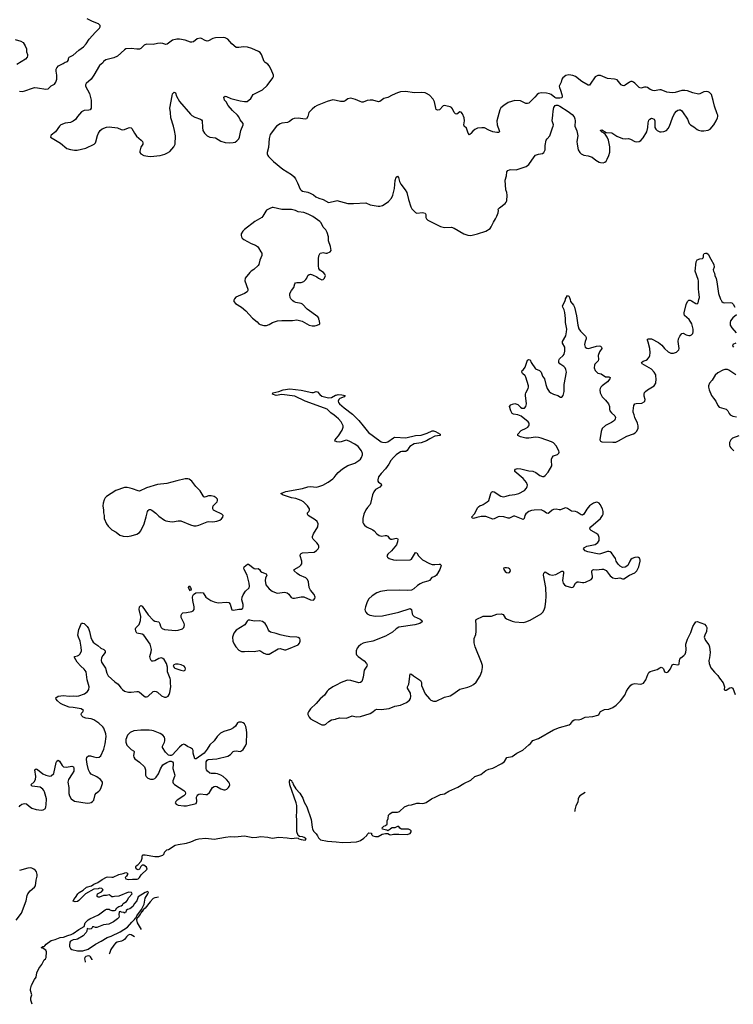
# Model space of a CAD drawing. Header units: inches. Extents: x 1835039 to 2027607, y 642849 to 774141.
# Tile 65 of 113: x 1955413 to 1965755, y 679792 to 694054. Entities that reach past the tile are written whole.
import ezdxf

# ---------------------------------------------------------------- set-up
doc = ezdxf.new("R2010")
doc.units = ezdxf.units.IN
doc.header["$MEASUREMENT"] = 0
for name, color, linetype in [('B9657', 7, 'Continuous'), ('B9658', 7, 'Continuous'), ('B9659', 7, 'Continuous'), ('B9668', 7, 'Continuous'), ('B9669', 7, 'Continuous')]:
    doc.layers.add(name, color=color, linetype=linetype)

msp = doc.modelspace()

# ---------------------------------------------------------------- linework, layer by layer
at = {"layer": 'B9657', "color": 6, "elevation": 200}
msp.add_lwpolyline([(1955593, 679792), (1955575, 679850), (1955576, 679884), (1955588, 679930), (1955569, 679990), (1955569, 680000)], dxfattribs=at)
at = {"layer": 'B9658', "color": 6}
for points, elevation in [([(1958521, 690000), (1958517, 689990), (1958519, 689970), (1958543, 689943), (1958630, 689890), (1958690, 689838), (1958788, 689730), (1958857, 689677), (1958879, 689650), (1958899, 689639), (1958950, 689624), (1958990, 689626), (1959030, 689640), (1959076, 689670), (1959150, 689690), (1959210, 689696), (1959365, 689695), (1959430, 689708), (1959505, 689685), (1959610, 689628), (1959650, 689619), (1959690, 689619), (1959710, 689626), (1959750, 689638), (1959762, 689650), (1959759, 689690), (1959749, 689709), (1959746, 689730), (1959732, 689750), (1959579, 689859), (1959510, 689931), (1959490, 689943), (1959416, 689956), (1959390, 689967), (1959370, 689982), (1959353, 690000)], 400), ([(1960000, 688300), (1959970, 688327), (1959921, 688361), (1959868, 688410), (1959830, 688429), (1959548, 688528), (1959402, 688602), (1959213, 688627), (1959129, 688610), (1959079, 688630), (1959081, 688650), (1959171, 688669), (1959230, 688691), (1959330, 688706), (1959490, 688689), (1959646, 688654), (1959670, 688655), (1959710, 688670), (1959730, 688665), (1959763, 688623), (1959790, 688602), (1959830, 688589), (1959890, 688578), (1959930, 688581), (1959990, 688614), (1960000, 688616)], 300), ([(1960000, 687942), (1959981, 687950), (1959986, 687970), (1960000, 687986)], 300), ([(1955406, 682650), (1955422, 682670), (1955445, 682690), (1955463, 682697), (1955490, 682700), (1955510, 682694), (1955550, 682660), (1955590, 682635), (1955650, 682615), (1955730, 682606), (1955752, 682610), (1955785, 682630), (1955794, 682650), (1955799, 682681), (1955801, 682770), (1955774, 682870), (1955764, 682890), (1955749, 682910), (1955710, 682935), (1955596, 682950), (1955577, 682970), (1955624, 683016), (1955644, 683050), (1955647, 683090), (1955633, 683190), (1955650, 683204), (1955670, 683193), (1955750, 683132), (1955790, 683110), (1955850, 683097), (1955870, 683102), (1955910, 683135), (1955944, 683296), (1955950, 683315), (1955970, 683329), (1955990, 683314), (1956030, 683251), (1956050, 683233), (1956090, 683226), (1956170, 683241), (1956195, 683230), (1956200, 683210), (1956196, 683170), (1956176, 683130), (1956119, 683050), (1956110, 683010), (1956125, 682930), (1956127, 682847), (1956134, 682810), (1956161, 682770), (1956210, 682736), (1956390, 682705), (1956430, 682709), (1956450, 682717), (1956470, 682730), (1956489, 682751), (1956509, 682831), (1956520, 682850), (1956560, 682880), (1956579, 682901), (1956595, 682930), (1956615, 682990), (1956614, 683010), (1956606, 683026), (1956583, 683050), (1956530, 683089), (1956450, 683127), (1956429, 683150), (1956409, 683190), (1956392, 683270), (1956383, 683337), (1956388, 683372), (1956411, 683389), (1956439, 683390), (1956490, 683375), (1956530, 683368), (1956566, 683374), (1956590, 683390), (1956634, 683490), (1956654, 683566), (1956667, 683670), (1956661, 683710), (1956632, 683790), (1956616, 683810), (1956562, 683862), (1956490, 683914), (1956450, 683926), (1956370, 683935), (1956332, 683950), (1956313, 683970), (1956305, 683990), (1956310, 684011), (1956329, 684030), (1956339, 684050), (1956304, 684070), (1956190, 684091), (1956130, 684097), (1956044, 684130), (1956006, 684150), (1955959, 684190), (1955941, 684210), (1955936, 684230), (1955970, 684254), (1956050, 684266), (1956130, 684255), (1956190, 684262), (1956230, 684257), (1956270, 684261), (1956351, 684290), (1956397, 684323), (1956414, 684350), (1956418, 684390), (1956390, 684490), (1956378, 684610), (1956350, 684645), (1956300, 684690), (1956244, 684750), (1956207, 684813), (1956210, 684832), (1956250, 684838), (1956270, 684847), (1956291, 684869), (1956308, 684910), (1956306, 684966), (1956291, 685050), (1956264, 685110), (1956258, 685138), (1956270, 685221), (1956310, 685312), (1956330, 685315), (1956350, 685308), (1956390, 685263), (1956410, 685233), (1956424, 685190), (1956444, 685104), (1956462, 685062), (1956479, 685039), (1956500, 685020), (1956545, 684990), (1956590, 684949), (1956631, 684930), (1956650, 684910), (1956650, 684890), (1956616, 684844), (1956600, 684810), (1956594, 684770), (1956600, 684750), (1956659, 684659), (1956676, 684590), (1956697, 684550), (1956790, 684462), (1956841, 684430), (1956877, 684377), (1956902, 684350), (1956933, 684330), (1956990, 684313), (1957030, 684312), (1957110, 684324), (1957130, 684323), (1957150, 684314), (1957210, 684259), (1957230, 684248), (1957250, 684245), (1957271, 684250), (1957350, 684321), (1957370, 684327), (1957390, 684324), (1957410, 684313), (1957470, 684260), (1957510, 684243), (1957538, 684242), (1957566, 684254), (1957581, 684279), (1957591, 684309), (1957605, 684390), (1957597, 684450), (1957600, 684490), (1957596, 684510), (1957556, 684610), (1957555, 684675), (1957540, 684730), (1957505, 684785), (1957490, 684800), (1957470, 684810), (1957430, 684803), (1957370, 684767), (1957350, 684760), (1957330, 684761), (1957319, 684770), (1957309, 684790), (1957301, 684830), (1957321, 684899), (1957324, 684930), (1957304, 685010), (1957210, 685141), (1957186, 685154), (1957112, 685170), (1957095, 685195), (1957091, 685230), (1957096, 685244), (1957147, 685293), (1957165, 685350), (1957168, 685410), (1957143, 685510), (1957150, 685550), (1957170, 685570), (1957190, 685560), (1957274, 685434), (1957350, 685357), (1957370, 685342), (1957430, 685330), (1957445, 685305), (1957452, 685270), (1957462, 685250), (1957476, 685236), (1957510, 685220), (1957670, 685205), (1957710, 685210), (1957771, 685229), (1957791, 685249), (1957797, 685263), (1957801, 685290), (1957797, 685310), (1957755, 685395), (1957752, 685430), (1957761, 685450), (1957779, 685461), (1957830, 685466), (1957910, 685481), (1957929, 685491), (1957942, 685510), (1957943, 685550), (1957923, 685643), (1957917, 685690), (1957921, 685710), (1957934, 685730), (1957968, 685752), (1958030, 685759), (1958071, 685751), (1958110, 685690), (1958182, 685642), (1958230, 685621), (1958292, 685608), (1958410, 685617), (1958446, 685610), (1958464, 685590), (1958481, 685521), (1958490, 685504), (1958510, 685500), (1958590, 685514), (1958630, 685516), (1958648, 685532), (1958653, 685547), (1958650, 685585), (1958631, 685650), (1958635, 685690), (1958650, 685721), (1958686, 685774), (1958737, 685823), (1958746, 685850), (1958741, 685890), (1958712, 686010), (1958668, 686090), (1958662, 686110), (1958665, 686130), (1958714, 686166), (1958730, 686166), (1958810, 686105), (1958830, 686100), (1958870, 686104), (1958889, 686089), (1958905, 686065), (1958921, 686050), (1958987, 686027), (1958995, 686010), (1958977, 685963), (1958971, 685930), (1958981, 685870), (1959027, 685810), (1959070, 685777), (1959130, 685751), (1959150, 685748), (1959250, 685760), (1959290, 685754), (1959315, 685735), (1959346, 685686), (1959370, 685675), (1959395, 685675), (1959490, 685694), (1959530, 685694), (1959630, 685652), (1959670, 685646), (1959690, 685670), (1959693, 685690), (1959682, 685730), (1959630, 685791), (1959607, 685830), (1959599, 685910), (1959584, 685944), (1959559, 685970), (1959470, 686006), (1959434, 686030), (1959393, 686070), (1959391, 686089), (1959467, 686133), (1959488, 686152), (1959500, 686170), (1959504, 686190), (1959501, 686210), (1959479, 686290), (1959482, 686310), (1959490, 686321), (1959510, 686331), (1959679, 686341), (1959717, 686363), (1959739, 686390), (1959746, 686410), (1959747, 686427), (1959740, 686450), (1959718, 686478), (1959668, 686528), (1959658, 686550), (1959656, 686570), (1959671, 686609), (1959734, 686710), (1959740, 686750), (1959723, 686783), (1959694, 686810), (1959594, 686870), (1959582, 686890), (1959583, 686897), (1959586, 686910), (1959604, 686930), (1959614, 686950), (1959612, 686970), (1959585, 687010), (1959524, 687070), (1959490, 687090), (1959416, 687116), (1959350, 687129), (1959224, 687170), (1959198, 687190), (1959270, 687218), (1959510, 687262), (1959590, 687288), (1959632, 687292), (1959710, 687284), (1959750, 687290), (1959805, 687310), (1959885, 687355), (1959950, 687404), (1959970, 687423), (1960000, 687460)], 300), ([(1960000, 684415), (1959950, 684390), (1959890, 684349), (1959870, 684327), (1959832, 684270), (1959770, 684215), (1959710, 684149), (1959628, 684072), (1959597, 684030), (1959588, 684010), (1959588, 683988), (1959608, 683950), (1959629, 683929), (1959670, 683902), (1959790, 683842), (1959830, 683839), (1959850, 683848), (1959892, 683890), (1959930, 683911), (1959990, 683922), (1960000, 683925)], 300), ([(1955569, 680000), (1955569, 680010), (1955586, 680070), (1955627, 680153), (1955654, 680186), (1955662, 680250), (1955689, 680310), (1955733, 680370), (1955770, 680438), (1955788, 680450), (1955798, 680470), (1955802, 680550), (1955790, 680578), (1955766, 680590), (1955747, 680607), (1955726, 680610), (1955742, 680618), (1955746, 680630), (1955769, 680631), (1955780, 680640), (1955798, 680662), (1955870, 680715), (1955929, 680730), (1956002, 680758), (1956050, 680764), (1956110, 680791), (1956158, 680802), (1956190, 680816), (1956270, 680876), (1956350, 680921), (1956364, 680970), (1956406, 681014), (1956430, 681029), (1956554, 681090), (1956650, 681161), (1956670, 681171), (1956710, 681171), (1956721, 681161), (1956750, 681151), (1956788, 681152), (1956802, 681158), (1956822, 681190), (1956850, 681210), (1956882, 681218), (1956905, 681235), (1956914, 681250), (1956960, 681280), (1956978, 681302), (1956990, 681334), (1957041, 681390), (1957033, 681410), (1956990, 681414), (1956850, 681358), (1956785, 681355), (1956770, 681349), (1956748, 681348), (1956726, 681370), (1956710, 681378), (1956671, 681369), (1956630, 681369), (1956570, 681344), (1956550, 681342), (1956535, 681355), (1956534, 681370), (1956542, 681390), (1956599, 681421), (1956622, 681450), (1956602, 681470), (1956570, 681472), (1956550, 681464), (1956490, 681458), (1956366, 681394), (1956270, 681295), (1956250, 681283), (1956218, 681278), (1956190, 681286), (1956197, 681310), (1956222, 681338), (1956256, 681390), (1956276, 681410), (1956333, 681447), (1956381, 681490), (1956454, 681506), (1956490, 681530), (1956544, 681556), (1956610, 681602), (1956670, 681632), (1956690, 681639), (1956750, 681633), (1956770, 681635), (1956850, 681671), (1956915, 681685), (1956950, 681702), (1956974, 681690), (1956974, 681670), (1956962, 681650), (1956942, 681630), (1956952, 681610), (1956990, 681602), (1957050, 681607), (1957116, 681604), (1957130, 681611), (1957149, 681630), (1957174, 681666), (1957259, 681750), (1957250, 681778), (1957210, 681808), (1957190, 681806), (1957170, 681786), (1957152, 681750), (1957130, 681738), (1957109, 681749), (1957098, 681770), (1957098, 681790), (1957103, 681797), (1957126, 681810), (1957176, 681864), (1957189, 681910), (1957189, 681930), (1957195, 681950), (1957204, 681956), (1957230, 681959), (1957370, 681931), (1957430, 681931), (1957490, 681952), (1957508, 681970), (1957510, 681994), (1957548, 682030), (1957570, 682036), (1957665, 682095), (1957710, 682107), (1957830, 682124), (1957894, 682146), (1957970, 682179), (1958010, 682188), (1958110, 682199), (1958230, 682186), (1958395, 682215), (1958470, 682221), (1958530, 682219), (1958670, 682231), (1958790, 682210), (1958850, 682212), (1958910, 682221), (1959010, 682214), (1959070, 682199), (1959170, 682213), (1959290, 682205), (1959350, 682195), (1959430, 682203), (1959450, 682198), (1959458, 682190), (1959490, 682177), (1959550, 682171), (1959565, 682190), (1959536, 682210), (1959510, 682220), (1959470, 682222), (1959450, 682235), (1959432, 682290), (1959428, 682328), (1959430, 682450), (1959423, 682530), (1959429, 682571), (1959428, 682670), (1959420, 682710), (1959329, 682970), (1959324, 683016), (1959330, 683050), (1959338, 683038), (1959350, 683033), (1959356, 683016), (1959370, 683002), (1959378, 682978), (1959413, 682913), (1959472, 682850), (1959518, 682778), (1959538, 682718), (1959575, 682650), (1959635, 682470), (1959650, 682358), (1959659, 682330), (1959676, 682296), (1959710, 682263), (1959730, 682233), (1959743, 682203), (1959774, 682174), (1959874, 682154), (1960000, 682145)], 200), ([(1955362, 681010), (1955441, 681110), (1955509, 681290), (1955524, 681370), (1955532, 681390), (1955564, 681436), (1955629, 681490), (1955643, 681510), (1955654, 681590), (1955669, 681649), (1955668, 681670), (1955656, 681710), (1955642, 681730), (1955619, 681750), (1955590, 681763), (1955570, 681767), (1955530, 681764), (1955410, 681730)], 300), ([(1957423, 681342), (1957399, 681341), (1957370, 681336), (1957350, 681324), (1957303, 681277), (1957230, 681187), (1957201, 681159), (1957190, 681138), (1957184, 681136), (1957176, 681124), (1957170, 681106), (1957161, 681099), (1957150, 681081), (1957143, 681077), (1957130, 681056), (1957115, 681045), (1957104, 681016), (1957116, 680970), (1957174, 680877)], 200), ([(1957078, 680771), (1957030, 680798), (1957010, 680801), (1956987, 680793), (1956959, 680770), (1956931, 680729), (1956920, 680720), (1956890, 680705), (1956828, 680692), (1956803, 680677), (1956777, 680650), (1956732, 680588), (1956714, 680530), (1956712, 680516)], 200), ([(1956464, 680438), (1956463, 680443), (1956440, 680480), (1956430, 680489), (1956410, 680493), (1956370, 680484), (1956357, 680470), (1956354, 680450), (1956360, 680410), (1956363, 680401)], 200)]:
    msp.add_lwpolyline(points, dxfattribs=dict(at, elevation=elevation))
for points, elevation in [([(1957850, 687403), (1957810, 687401), (1957690, 687374), (1957546, 687334), (1957410, 687319), (1957249, 687271), (1957150, 687225), (1957130, 687228), (1957050, 687260), (1957012, 687270), (1956970, 687278), (1956930, 687277), (1956805, 687235), (1956671, 687149), (1956652, 687128), (1956639, 687101), (1956622, 687050), (1956616, 687010), (1956628, 686950), (1956628, 686910), (1956637, 686870), (1956639, 686830), (1956673, 686753), (1956697, 686717), (1956750, 686663), (1956810, 686630), (1956866, 686586), (1956912, 686572), (1956970, 686569), (1957030, 686579), (1957110, 686604), (1957150, 686628), (1957170, 686650), (1957216, 686750), (1957247, 686853), (1957264, 686930), (1957274, 686946), (1957290, 686957), (1957310, 686959), (1957330, 686948), (1957386, 686906), (1957430, 686862), (1957510, 686805), (1957530, 686797), (1957590, 686785), (1957630, 686782), (1957710, 686794), (1957750, 686793), (1957890, 686736), (1957936, 686724), (1957970, 686723), (1958009, 686731), (1958130, 686780), (1958150, 686783), (1958210, 686778), (1958272, 686788), (1958314, 686806), (1958336, 686824), (1958357, 686850), (1958362, 686870), (1958345, 686890), (1958239, 686939), (1958224, 686950), (1958211, 686970), (1958211, 686990), (1958219, 687010), (1958274, 687070), (1958282, 687090), (1958278, 687110), (1958270, 687120), (1958260, 687130), (1958230, 687145), (1958190, 687156), (1958150, 687156), (1958110, 687141), (1958090, 687140), (1958084, 687144), (1958070, 687155), (1958027, 687227), (1957964, 687290), (1957910, 687368), (1957870, 687398)], 400), ([(1957890, 685783), (1957870, 685807), (1957862, 685830), (1957870, 685852), (1957890, 685831), (1957896, 685804), (1957895, 685790)], 300), ([(1958750, 685355), (1958726, 685354), (1958710, 685341), (1958674, 685290), (1958550, 685211), (1958515, 685170), (1958496, 685110), (1958503, 685050), (1958521, 685010), (1958548, 684968), (1958590, 684923), (1958609, 684910), (1958630, 684903), (1958670, 684900), (1958734, 684906), (1958810, 684904), (1958890, 684916), (1958910, 684909), (1958950, 684876), (1958990, 684864), (1959010, 684862), (1959030, 684866), (1959157, 684943), (1959190, 684946), (1959250, 684928), (1959270, 684928), (1959310, 684940), (1959450, 684998), (1959470, 685022), (1959480, 685050), (1959480, 685070), (1959472, 685090), (1959450, 685106), (1959432, 685112), (1959330, 685117), (1959250, 685129), (1959190, 685144), (1959130, 685165), (1959050, 685182), (1959030, 685196), (1959019, 685210), (1958995, 685270), (1958970, 685306), (1958930, 685337), (1958890, 685347), (1958810, 685343)], 300), ([(1957670, 684719), (1957648, 684710), (1957639, 684690), (1957650, 684670), (1957662, 684662), (1957750, 684630), (1957790, 684623), (1957810, 684630), (1957816, 684650), (1957810, 684670), (1957797, 684690), (1957755, 684710), (1957710, 684719)], 300), ([(1958590, 683880), (1958570, 683868), (1958539, 683821), (1958510, 683795), (1958470, 683774), (1958370, 683744), (1958323, 683717), (1958275, 683670), (1958230, 683607), (1958167, 683550), (1958131, 683489), (1958087, 683430), (1957970, 683349), (1957950, 683350), (1957927, 683430), (1957927, 683470), (1957918, 683490), (1957890, 683508), (1957844, 683524), (1957810, 683550), (1957790, 683558), (1957770, 683552), (1957730, 683518), (1957630, 683404), (1957610, 683395), (1957590, 683394), (1957570, 683402), (1957526, 683446), (1957484, 683510), (1957483, 683530), (1957512, 683588), (1957517, 683610), (1957517, 683637), (1957510, 683660), (1957486, 683690), (1957450, 683715), (1957353, 683753), (1957330, 683760), (1957290, 683763), (1957170, 683762), (1957069, 683751), (1957014, 683730), (1956978, 683690), (1956950, 683630), (1956952, 683590), (1956966, 683546), (1956984, 683524), (1957030, 683484), (1957065, 683465), (1957073, 683453), (1957062, 683390), (1957069, 683370), (1957084, 683350), (1957150, 683299), (1957222, 683230), (1957235, 683190), (1957238, 683110), (1957246, 683090), (1957270, 683067), (1957311, 683051), (1957350, 683055), (1957370, 683064), (1957390, 683082), (1957425, 683130), (1957456, 683204), (1957490, 683260), (1957546, 683294), (1957590, 683315), (1957610, 683315), (1957630, 683303), (1957638, 683290), (1957639, 683270), (1957635, 683210), (1957662, 683110), (1957659, 683090), (1957632, 683030), (1957631, 683010), (1957636, 682996), (1957655, 682975), (1957792, 682890), (1957809, 682870), (1957814, 682850), (1957809, 682830), (1957792, 682810), (1957694, 682750), (1957674, 682730), (1957668, 682710), (1957680, 682690), (1957710, 682678), (1957790, 682667), (1957830, 682669), (1957970, 682703), (1957981, 682730), (1957978, 682790), (1957985, 682810), (1957996, 682824), (1958010, 682835), (1958030, 682840), (1958110, 682830), (1958130, 682833), (1958162, 682858), (1958208, 682932), (1958230, 682949), (1958250, 682951), (1958270, 682947), (1958330, 682912), (1958370, 682899), (1958390, 682900), (1958414, 682910), (1958437, 682930), (1958450, 682949), (1958457, 682970), (1958456, 682990), (1958446, 683010), (1958412, 683050), (1958361, 683090), (1958330, 683110), (1958280, 683130), (1958250, 683135), (1958190, 683134), (1958170, 683142), (1958133, 683170), (1958120, 683190), (1958115, 683210), (1958116, 683304), (1958130, 683329), (1958143, 683337), (1958270, 683350), (1958430, 683387), (1958470, 683410), (1958508, 683452), (1958522, 683458), (1958550, 683463), (1958610, 683455), (1958630, 683463), (1958650, 683483), (1958686, 683534), (1958700, 683570), (1958705, 683725), (1958700, 683770), (1958690, 683815), (1958670, 683853), (1958650, 683871), (1958630, 683880)], 300), ([(1957270, 681424), (1957231, 681410), (1957132, 681350), (1957111, 681290), (1957077, 681250), (1957055, 681210), (1957010, 681174), (1956977, 681163), (1956954, 681150), (1956950, 681126), (1956938, 681122), (1956934, 681110), (1956926, 681110), (1956922, 681122), (1956888, 681128), (1956870, 681138), (1956854, 681130), (1956852, 681088), (1956856, 681070), (1956848, 681050), (1956831, 681030), (1956773, 680987), (1956705, 680955), (1956630, 680942), (1956530, 680906), (1956510, 680905), (1956490, 680913), (1956470, 680913), (1956462, 680898), (1956450, 680887), (1956430, 680882), (1956403, 680883), (1956391, 680889), (1956384, 680850), (1956375, 680830), (1956334, 680786), (1956250, 680737), (1956230, 680730), (1956190, 680727), (1956150, 680706), (1956140, 680690), (1956137, 680650), (1956137, 680630), (1956150, 680599), (1956168, 680588), (1956250, 680568), (1956330, 680567), (1956404, 680590), (1956510, 680662), (1956595, 680705), (1956682, 680758), (1956740, 680780), (1956870, 680843), (1956977, 680910), (1957038, 680982), (1957079, 681021), (1957090, 681039), (1957097, 681043), (1957110, 681074), (1957177, 681163), (1957216, 681244), (1957232, 681328), (1957272, 681390), (1957279, 681410), (1957277, 681417)], 200)]:
    msp.add_lwpolyline(points, close=True, dxfattribs=dict(at, elevation=elevation))
at = {"layer": 'B9659', "color": 6, "elevation": 400}
for points in [[(1955410, 693020), (1955450, 693014), (1955490, 693021), (1955597, 693063), (1955628, 693070), (1955670, 693067), (1955790, 693045), (1955827, 693053), (1955870, 693097), (1955918, 693122), (1955939, 693150), (1955951, 693190), (1955950, 693250), (1955940, 693310), (1955942, 693338), (1955950, 693358), (1955977, 693383), (1956042, 693418), (1956070, 693438), (1956090, 693441), (1956108, 693450), (1956122, 693470), (1956122, 693490), (1956129, 693510), (1956190, 693540), (1956270, 693612), (1956340, 693660), (1956378, 693702), (1956419, 693770), (1956510, 693872), (1956572, 693930), (1956581, 693950), (1956579, 693970), (1956554, 693994), (1956470, 694027), (1956390, 694065)], [(1955350, 693768), (1955430, 693744), (1955464, 693724), (1955495, 693675), (1955510, 693632), (1955513, 693590), (1955528, 693550), (1955525, 693530), (1955520, 693510), (1955499, 693481), (1955370, 693406)], [(1960000, 692882), (1959950, 692891), (1959871, 692870), (1959725, 692810), (1959690, 692790), (1959650, 692758), (1959602, 692710), (1959588, 692650), (1959570, 692619), (1959550, 692613), (1959450, 692625), (1959390, 692620), (1959369, 692611), (1959321, 692579), (1959294, 692566), (1959210, 692554), (1959190, 692547), (1959134, 692510), (1959042, 692390), (1959028, 692332), (1959017, 692203), (1958998, 692130), (1959000, 692110), (1959008, 692088), (1959020, 692070), (1959090, 691998), (1959226, 691890), (1959350, 691812), (1959390, 691776), (1959410, 691750), (1959440, 691690), (1959478, 691598), (1959490, 691583), (1959510, 691570), (1959590, 691553), (1959621, 691541), (1959670, 691515), (1959707, 691490), (1959750, 691469), (1959810, 691447), (1959890, 691407), (1960000, 691431)], [(1959353, 690000), (1959344, 690010), (1959334, 690030), (1959328, 690070), (1959330, 690090), (1959350, 690130), (1959386, 690174), (1959403, 690230), (1959410, 690241), (1959430, 690248), (1959490, 690246), (1959530, 690262), (1959558, 690290), (1959573, 690310), (1959590, 690347), (1959610, 690365), (1959630, 690368), (1959658, 690358), (1959718, 690330), (1959745, 690310), (1959790, 690286), (1959810, 690291), (1959830, 690312), (1959845, 690350), (1959837, 690370), (1959815, 690390), (1959764, 690424), (1959749, 690450), (1959743, 690490), (1959742, 690590), (1959748, 690632), (1959770, 690670), (1959790, 690679), (1959810, 690680), (1959850, 690672), (1959870, 690673), (1959914, 690690), (1959925, 690710), (1959918, 690770), (1959887, 690850), (1959889, 690910), (1959871, 690970), (1959850, 691010), (1959813, 691050), (1959782, 691110), (1959764, 691130), (1959662, 691202), (1959596, 691236), (1959530, 691261), (1959450, 691271), (1959410, 691291), (1959350, 691305), (1959214, 691306), (1959088, 691332), (1959070, 691332), (1959039, 691321), (1958990, 691295), (1958978, 691282), (1958939, 691210), (1958920, 691190), (1958822, 691130), (1958670, 691016), (1958646, 690990), (1958624, 690950), (1958622, 690930), (1958626, 690910), (1958638, 690890), (1958662, 690870), (1958770, 690810), (1958830, 690787), (1958858, 690770), (1958875, 690750), (1958910, 690690), (1958920, 690670), (1958922, 690638), (1958892, 690570), (1958879, 690510), (1958868, 690492), (1958807, 690433), (1958770, 690410), (1958749, 690391), (1958683, 690310), (1958677, 690270), (1958720, 690150), (1958721, 690130), (1958717, 690123), (1958709, 690110), (1958673, 690087), (1958544, 690036), (1958524, 690010), (1958521, 690000)]]:
    msp.add_lwpolyline(points, dxfattribs=at)
msp.add_lwpolyline([(1958370, 693797), (1958250, 693791), (1958210, 693779), (1958150, 693748), (1958130, 693744), (1958102, 693750), (1958050, 693783), (1958030, 693787), (1957986, 693774), (1957930, 693734), (1957910, 693726), (1957890, 693729), (1957810, 693758), (1957729, 693771), (1957690, 693771), (1957630, 693755), (1957550, 693697), (1957530, 693696), (1957490, 693707), (1957450, 693712), (1957410, 693708), (1957350, 693693), (1957250, 693697), (1957217, 693683), (1957170, 693637), (1957150, 693628), (1957110, 693625), (1957030, 693638), (1956950, 693630), (1956930, 693618), (1956830, 693526), (1956777, 693503), (1956663, 693470), (1956630, 693450), (1956620, 693430), (1956570, 693390), (1956490, 693249), (1956450, 693193), (1956376, 693130), (1956367, 693110), (1956367, 693090), (1956423, 692983), (1956447, 692890), (1956450, 692790), (1956448, 692772), (1956436, 692750), (1956417, 692743), (1956350, 692739), (1956310, 692717), (1956250, 692650), (1956222, 692610), (1956190, 692586), (1956150, 692566), (1956070, 692553), (1956010, 692531), (1955990, 692512), (1955930, 692429), (1955870, 692379), (1955863, 692370), (1955858, 692350), (1956007, 692267), (1956095, 692190), (1956150, 692172), (1956210, 692162), (1956244, 692164), (1956370, 692195), (1956492, 692250), (1956512, 692270), (1956517, 692283), (1956542, 692378), (1956555, 692410), (1956582, 692450), (1956610, 692472), (1956670, 692496), (1956710, 692500), (1956830, 692487), (1956883, 692463), (1956910, 692459), (1956930, 692462), (1956990, 692487), (1957010, 692490), (1957030, 692486), (1957037, 692477), (1957075, 692410), (1957106, 692366), (1957176, 692310), (1957192, 692290), (1957198, 692270), (1957196, 692250), (1957171, 692209), (1957154, 692150), (1957156, 692130), (1957168, 692110), (1957210, 692087), (1957270, 692075), (1957310, 692073), (1957450, 692086), (1957515, 692105), (1957556, 692124), (1957590, 692146), (1957649, 692210), (1957667, 692250), (1957671, 692371), (1957659, 692450), (1957643, 692510), (1957603, 692630), (1957598, 692710), (1957588, 692770), (1957622, 692950), (1957630, 692979), (1957650, 693004), (1957670, 692995), (1957685, 692945), (1957731, 692871), (1957890, 692685), (1957910, 692665), (1957950, 692640), (1958033, 692613), (1958050, 692603), (1958057, 692590), (1958061, 692490), (1958069, 692450), (1958090, 692410), (1958129, 692370), (1958170, 692351), (1958250, 692341), (1958330, 692295), (1958390, 692275), (1958450, 692270), (1958507, 692273), (1958538, 692282), (1958562, 692298), (1958588, 692330), (1958598, 692350), (1958620, 692450), (1958652, 692530), (1958650, 692550), (1958610, 692604), (1958587, 692647), (1958570, 692670), (1958499, 692739), (1958435, 692810), (1958406, 692866), (1958383, 692890), (1958370, 692930), (1958390, 692946), (1958410, 692943), (1958472, 692912), (1958610, 692879), (1958670, 692870), (1958710, 692870), (1958761, 692910), (1958799, 692970), (1958930, 693037), (1958998, 693102), (1959082, 693210), (1959091, 693230), (1959090, 693250), (1959060, 693330), (1959030, 693385), (1959010, 693410), (1958970, 693434), (1958956, 693450), (1958916, 693550), (1958897, 693577), (1958873, 693593), (1958776, 693636), (1958717, 693657), (1958659, 693661), (1958590, 693650), (1958550, 693652), (1958490, 693704), (1958430, 693770), (1958393, 693793)], close=True, dxfattribs=at)
at = {"layer": 'B9668', "color": 6}
for points, elevation in [([(1960000, 683925), (1960050, 683941), (1960150, 683939), (1960230, 683969), (1960290, 683957), (1960350, 683961), (1960490, 684003), (1960530, 684026), (1960565, 684055), (1960590, 684066), (1960650, 684063), (1960770, 684077), (1960850, 684110), (1960930, 684123), (1961017, 684163), (1961062, 684198), (1961077, 684223), (1961084, 684250), (1961078, 684298), (1961033, 684370), (1961033, 684390), (1961051, 684430), (1961070, 684579), (1961090, 684576), (1961119, 684550), (1961223, 684483), (1961234, 684454), (1961238, 684410), (1961288, 684290), (1961350, 684215), (1961370, 684199), (1961410, 684181), (1961450, 684182), (1961570, 684240), (1961650, 684261), (1961690, 684283), (1961790, 684356), (1961910, 684388), (1961955, 684405), (1961990, 684425), (1962030, 684458), (1962086, 684550), (1962110, 684613), (1962121, 684670), (1962118, 684698), (1962104, 684744), (1962012, 684970), (1962000, 685030), (1962000, 685090), (1962022, 685150), (1962028, 685190), (1962030, 685290), (1962022, 685350), (1962030, 685368), (1962130, 685414), (1962250, 685416), (1962330, 685441), (1962390, 685447), (1962418, 685438), (1962450, 685390), (1962470, 685377), (1962550, 685341), (1962591, 685331), (1962710, 685322), (1962750, 685330), (1962810, 685355), (1962970, 685450), (1962994, 685470), (1963015, 685505), (1963029, 685551), (1963040, 685630), (1963043, 685697), (1963036, 685830), (1963005, 686010), (1963010, 686036), (1963030, 686055), (1963090, 686019), (1963130, 686009), (1963181, 686019), (1963270, 686064), (1963290, 686066), (1963296, 686050), (1963295, 686035), (1963280, 685930), (1963289, 685890), (1963308, 685868), (1963330, 685853), (1963410, 685827), (1963430, 685833), (1963439, 685841), (1963467, 685890), (1963490, 685910), (1963510, 685912), (1963570, 685900), (1963590, 685900), (1963613, 685907), (1963695, 685945), (1963712, 685968), (1963716, 685990), (1963705, 686050), (1963707, 686070), (1963717, 686083), (1963730, 686088), (1963770, 686086), (1963850, 686097), (1963875, 686095), (1963910, 686076), (1963970, 685999), (1964010, 685969), (1964050, 685961), (1964110, 685969), (1964150, 685954), (1964170, 685955), (1964250, 686009), (1964330, 686040), (1964359, 686070), (1964385, 686130), (1964404, 686210), (1964406, 686230), (1964402, 686242), (1964394, 686254), (1964382, 686262), (1964367, 686267), (1964330, 686266), (1964290, 686251), (1964270, 686233), (1964254, 686210), (1964228, 686150), (1964190, 686126), (1964150, 686121), (1964117, 686137), (1964086, 686166), (1964058, 686210), (1964049, 686250), (1964022, 686282), (1963991, 686330), (1963970, 686345), (1963950, 686351), (1963930, 686349), (1963830, 686315), (1963810, 686313), (1963645, 686345), (1963610, 686362), (1963583, 686390), (1963597, 686410), (1963633, 686430), (1963751, 686450), (1963790, 686480), (1963810, 686510), (1963813, 686553), (1963808, 686570), (1963795, 686590), (1963772, 686610), (1963696, 686656), (1963682, 686670), (1963678, 686690), (1963691, 686710), (1963830, 686830), (1963859, 686870), (1963868, 686890), (1963870, 686930), (1963857, 686970), (1963827, 687030), (1963810, 687050), (1963790, 687060), (1963770, 687063), (1963730, 687053), (1963670, 687013), (1963630, 686966), (1963590, 686890), (1963570, 686879), (1963550, 686881), (1963490, 686920), (1963470, 686928), (1963410, 686936), (1963350, 686975), (1963330, 686981), (1963310, 686980), (1963250, 686954), (1963230, 686953), (1963190, 686963), (1963150, 686961), (1963128, 686950), (1963090, 686914), (1963070, 686902), (1963050, 686905), (1963010, 686936), (1962970, 686952), (1962870, 686951), (1962830, 686943), (1962791, 686929), (1962750, 686898), (1962734, 686870), (1962724, 686830), (1962710, 686813), (1962590, 686861), (1962570, 686862), (1962510, 686835), (1962490, 686834), (1962430, 686855), (1962370, 686860), (1962345, 686855), (1962290, 686824), (1962270, 686820), (1962170, 686857), (1962103, 686857), (1962036, 686844), (1961990, 686830), (1961973, 686833), (1961959, 686850), (1962003, 686897), (1962051, 686989), (1962061, 686999), (1962084, 687016), (1962110, 687022), (1962130, 687032), (1962190, 687070), (1962210, 687090), (1962240, 687190), (1962250, 687208), (1962270, 687221), (1962290, 687216), (1962385, 687150), (1962423, 687143), (1962461, 687150), (1962512, 687168), (1962590, 687177), (1962649, 687190), (1962730, 687233), (1962760, 687270), (1962769, 687290), (1962771, 687310), (1962760, 687350), (1962710, 687407), (1962588, 687510), (1962587, 687530), (1962599, 687541), (1962611, 687549), (1962630, 687554), (1962678, 687550), (1962790, 687521), (1962850, 687512), (1962893, 687493), (1962950, 687450), (1962990, 687437), (1963010, 687439), (1963030, 687453), (1963070, 687500), (1963123, 687590), (1963119, 687670), (1963120, 687690), (1963128, 687712), (1963150, 687734), (1963205, 687755), (1963226, 687774), (1963231, 687790), (1963226, 687810), (1963190, 687881), (1963150, 687923), (1963120, 687940), (1962970, 687993), (1962930, 688003), (1962890, 688005), (1962790, 687993), (1962750, 687993), (1962669, 688010), (1962630, 688030), (1962633, 688050), (1962679, 688101), (1962690, 688110), (1962745, 688130), (1962775, 688150), (1962791, 688170), (1962796, 688184), (1962795, 688210), (1962780, 688230), (1962681, 688310), (1962630, 688331), (1962570, 688339), (1962551, 688351), (1962529, 688389), (1962511, 688450), (1962530, 688475), (1962554, 688486), (1962590, 688492), (1962630, 688480), (1962670, 688439), (1962690, 688426), (1962730, 688428), (1962750, 688450), (1962756, 688490), (1962741, 688610), (1962743, 688630), (1962750, 688650), (1962784, 688710), (1962789, 688730), (1962788, 688750), (1962750, 688878), (1962737, 688897), (1962700, 688930), (1962690, 688950), (1962694, 688970), (1962714, 688986), (1962738, 689022), (1962770, 689124), (1962790, 689131), (1962810, 689127), (1962826, 689090), (1962890, 688998), (1962948, 688970), (1962970, 688950), (1962991, 688891), (1963021, 688850), (1963038, 688770), (1963058, 688710), (1963085, 688670), (1963110, 688650), (1963150, 688629), (1963210, 688610), (1963250, 688588), (1963270, 688588), (1963290, 688611), (1963305, 688670), (1963305, 688770), (1963338, 688950), (1963329, 688989), (1963316, 689010), (1963297, 689030), (1963241, 689070), (1963227, 689090), (1963224, 689110), (1963229, 689130), (1963238, 689142), (1963289, 689190), (1963303, 689210), (1963315, 689250), (1963311, 689310), (1963281, 689370), (1963281, 689390), (1963326, 689474), (1963338, 689530), (1963340, 689570), (1963325, 689670), (1963324, 689724), (1963313, 689813), (1963304, 689850), (1963283, 689890), (1963279, 689910), (1963312, 689970), (1963321, 690000)], 300), ([(1963389, 690000), (1963394, 689970), (1963437, 689917), (1963451, 689891), (1963483, 689763), (1963503, 689630), (1963516, 689576), (1963541, 689541), (1963614, 689470), (1963623, 689450), (1963622, 689430), (1963607, 689390), (1963600, 689350), (1963607, 689310), (1963630, 689294), (1963650, 689292), (1963690, 689300), (1963770, 689324), (1963810, 689330), (1963830, 689324), (1963847, 689310), (1963848, 689290), (1963817, 689243), (1963795, 689190), (1963801, 689130), (1963796, 689110), (1963750, 689066), (1963741, 689050), (1963739, 689010), (1963754, 688970), (1963790, 688935), (1963842, 688922), (1963903, 688883), (1963950, 688880), (1963968, 688870), (1963964, 688850), (1963934, 688806), (1963855, 688750), (1963836, 688730), (1963825, 688710), (1963821, 688690), (1963823, 688650), (1963854, 688590), (1963905, 688545), (1963946, 688490), (1963960, 688450), (1963960, 688410), (1963967, 688390), (1963990, 688358), (1964036, 688316), (1964047, 688290), (1964044, 688270), (1964031, 688249), (1963990, 688220), (1963902, 688178), (1963852, 688130), (1963838, 688090), (1963820, 687970), (1963828, 687948), (1963850, 687941), (1964010, 687933), (1964050, 687936), (1964090, 687953), (1964210, 688022), (1964310, 688055), (1964334, 688070), (1964353, 688090), (1964375, 688130), (1964378, 688170), (1964367, 688210), (1964328, 688290), (1964320, 688330), (1964305, 688370), (1964303, 688390), (1964313, 688467), (1964330, 688488), (1964346, 688494), (1964430, 688498), (1964463, 688517), (1964474, 688530), (1964478, 688550), (1964461, 688601), (1964461, 688630), (1964468, 688652), (1964480, 688670), (1964510, 688691), (1964610, 688749), (1964632, 688790), (1964637, 688850), (1964634, 688890), (1964630, 688910), (1964609, 688950), (1964570, 688993), (1964436, 689070), (1964424, 689090), (1964450, 689109), (1964490, 689122), (1964510, 689136), (1964536, 689164), (1964547, 689190), (1964549, 689230), (1964544, 689290), (1964521, 689381), (1964509, 689410), (1964513, 689427), (1964528, 689432), (1964570, 689429), (1964670, 689379), (1964718, 689338), (1964757, 689290), (1964810, 689241), (1964850, 689225), (1964890, 689222), (1964930, 689237), (1964965, 689270), (1964970, 689290), (1964957, 689390), (1964959, 689430), (1964978, 689470), (1965010, 689510), (1965030, 689513), (1965070, 689490), (1965110, 689480), (1965130, 689481), (1965150, 689489), (1965166, 689510), (1965172, 689530), (1965172, 689570), (1965154, 689650), (1965113, 689713), (1965049, 689770), (1965041, 689790), (1965041, 689810), (1965071, 689930), (1965090, 689973), (1965109, 689990), (1965130, 689990), (1965150, 689982), (1965210, 689942), (1965230, 689936), (1965246, 689954), (1965256, 690000)], 300), ([(1965573, 690000), (1965590, 689973), (1965610, 689958), (1965630, 689954), (1965710, 689959), (1965731, 689951), (1965751, 689931), (1965779, 689890)], 300), ([(1965801, 689779), (1965750, 689733), (1965716, 689690), (1965708, 689670), (1965709, 689630), (1965733, 689590), (1965798, 689518)], 300), ([(1965790, 689369), (1965747, 689350), (1965745, 689330), (1965758, 689310)], 300), ([(1965792, 688910), (1965690, 688979), (1965670, 688988), (1965630, 688989), (1965602, 688978), (1965530, 688938), (1965490, 688906), (1965446, 688834), (1965411, 688790), (1965397, 688750), (1965395, 688730), (1965406, 688690), (1965441, 688610), (1965467, 688570), (1965501, 688530), (1965530, 688465), (1965550, 688442), (1965651, 688411), (1965674, 688390), (1965693, 688350), (1965709, 688330), (1965749, 688309), (1965801, 688301)], 300), ([(1960000, 688616), (1960030, 688623), (1960082, 688622), (1960130, 688610), (1960114, 688590), (1960055, 688565), (1960037, 688550), (1960029, 688530), (1960034, 688510), (1960049, 688490), (1960115, 688430), (1960238, 688338), (1960330, 688248), (1960389, 688169), (1960470, 688076), (1960630, 687953), (1960650, 687940), (1960670, 687935), (1960710, 687931), (1960750, 687939), (1960830, 687997), (1960850, 688007), (1961010, 687998), (1961150, 688030), (1961230, 688035), (1961317, 688063), (1961390, 688099), (1961410, 688100), (1961441, 688090), (1961507, 688050), (1961505, 688030), (1961430, 688019), (1961356, 687984), (1961307, 687953), (1961270, 687939), (1961230, 687927), (1961130, 687908), (1961069, 687870), (1961051, 687850), (1961027, 687813), (1961010, 687798), (1960950, 687799), (1960930, 687793), (1960870, 687752), (1960830, 687714), (1960791, 687670), (1960762, 687618), (1960714, 687546), (1960650, 687481), (1960614, 687430), (1960601, 687390), (1960605, 687370), (1960615, 687355), (1960650, 687330), (1960656, 687310), (1960630, 687282), (1960571, 687249), (1960544, 687216), (1960525, 687170), (1960496, 687044), (1960490, 687030), (1960452, 686988), (1960428, 686952), (1960399, 686890), (1960385, 686830), (1960387, 686770), (1960394, 686750), (1960410, 686730), (1960441, 686710), (1960530, 686666), (1960551, 686650), (1960590, 686608), (1960623, 686583), (1960655, 686575), (1960710, 686584), (1960730, 686583), (1960750, 686571), (1960770, 686542), (1960790, 686528), (1960813, 686527), (1960870, 686544), (1960890, 686539), (1960894, 686530), (1960889, 686490), (1960873, 686447), (1960800, 686360), (1960749, 686310), (1960736, 686290), (1960742, 686270), (1960770, 686250), (1960830, 686230), (1960870, 686225), (1961070, 686229), (1961090, 686242), (1961150, 686336), (1961170, 686329), (1961193, 686290), (1961250, 686230), (1961350, 686175), (1961390, 686161), (1961430, 686160), (1961490, 686167), (1961506, 686166), (1961517, 686157), (1961521, 686150), (1961501, 686090), (1961455, 686010), (1961430, 685990), (1961388, 685972), (1961351, 685929), (1961330, 685920), (1961257, 685903), (1961216, 685884), (1961180, 685860), (1961126, 685810), (1961090, 685791), (1961030, 685785), (1960911, 685791), (1960734, 685786), (1960642, 685770), (1960590, 685752), (1960521, 685710), (1960475, 685665), (1960450, 685624), (1960424, 685550), (1960417, 685510), (1960421, 685490), (1960430, 685470), (1960449, 685450), (1960489, 685429), (1960570, 685415), (1960670, 685420), (1960910, 685470), (1961070, 685527), (1961090, 685510), (1961101, 685450), (1961110, 685428), (1961130, 685410), (1961217, 685370), (1961243, 685350), (1961245, 685330), (1961210, 685310), (1961141, 685290), (1960907, 685253), (1960870, 685232), (1960816, 685184), (1960714, 685126), (1960530, 685052), (1960430, 685035), (1960390, 685023), (1960356, 685004), (1960324, 684976), (1960305, 684950), (1960290, 684910), (1960289, 684870), (1960295, 684855), (1960319, 684830), (1960405, 684765), (1960437, 684730), (1960448, 684710), (1960446, 684690), (1960404, 684630), (1960390, 684530), (1960377, 684483), (1960370, 684470), (1960350, 684451), (1960330, 684448), (1960210, 684483), (1960170, 684486), (1960150, 684482), (1960070, 684451), (1960000, 684415)], 300), ([(1960000, 687986), (1960035, 688025), (1960087, 688110), (1960102, 688150), (1960100, 688170), (1960071, 688230), (1960034, 688270), (1960000, 688300)], 300), ([(1965834, 688026), (1965744, 687990), (1965721, 687970), (1965698, 687930), (1965700, 687890), (1965706, 687870), (1965718, 687850), (1965760, 687810)], 300), ([(1960000, 687460), (1960027, 687493), (1960093, 687547), (1960170, 687595), (1960270, 687630), (1960330, 687668), (1960352, 687688), (1960369, 687711), (1960383, 687750), (1960383, 687770), (1960365, 687810), (1960318, 687870), (1960270, 687907), (1960190, 687951), (1960150, 687962), (1960130, 687960), (1960070, 687938), (1960050, 687935), (1960010, 687938), (1960000, 687942)], 300), ([(1960000, 682145), (1960090, 682138), (1960210, 682139), (1960293, 682147), (1960330, 682156), (1960354, 682166), (1960402, 682198), (1960442, 682238), (1960450, 682254), (1960475, 682275), (1960510, 682272), (1960512, 682250), (1960530, 682232), (1960570, 682225), (1960610, 682225), (1960665, 682255), (1960715, 682265), (1960750, 682265), (1960774, 682250), (1960790, 682247), (1960830, 682256), (1960910, 682258), (1961030, 682252), (1961070, 682266), (1961088, 682290), (1961087, 682307), (1961076, 682316), (1961047, 682327), (1960948, 682328), (1960923, 682343), (1960910, 682366), (1960890, 682366), (1960850, 682348), (1960810, 682348), (1960785, 682335), (1960777, 682323), (1960750, 682306), (1960736, 682316), (1960710, 682318), (1960669, 682329), (1960668, 682350), (1960690, 682372), (1960716, 682384), (1960738, 682402), (1960738, 682450), (1960755, 682485), (1960758, 682530), (1960775, 682550), (1960810, 682575), (1960890, 682577), (1960915, 682585), (1960989, 682650), (1961050, 682675), (1961090, 682680), (1961170, 682704), (1961205, 682705), (1961250, 682699), (1961276, 682704), (1961304, 682716), (1961383, 682770), (1961445, 682795), (1961510, 682832), (1961570, 682843), (1961630, 682880), (1961761, 682939), (1961850, 682992), (1961950, 683040), (1962007, 683090), (1962097, 683123), (1962170, 683179), (1962210, 683196), (1962270, 683212), (1962399, 683281), (1962438, 683310), (1962475, 683365), (1962550, 683383), (1962618, 683430), (1962706, 683474), (1962790, 683552), (1962816, 683570), (1962849, 683611), (1962930, 683644), (1963150, 683766), (1963237, 683803), (1963378, 683842), (1963402, 683858), (1963430, 683897), (1963450, 683912), (1963470, 683916), (1963510, 683912), (1963550, 683923), (1963609, 683951), (1963717, 683963), (1963790, 683982), (1963808, 683992), (1963829, 684031), (1963857, 684050), (1963890, 684060), (1963952, 684068), (1964010, 684090), (1964057, 684123), (1964121, 684190), (1964181, 684270), (1964207, 684330), (1964230, 684367), (1964270, 684415), (1964290, 684428), (1964330, 684440), (1964410, 684431), (1964430, 684434), (1964454, 684446), (1964485, 684490), (1964515, 684570), (1964530, 684596), (1964548, 684612), (1964650, 684640), (1964690, 684667), (1964710, 684674), (1964730, 684667), (1964745, 684650), (1964760, 684610), (1964770, 684602), (1964790, 684598), (1964809, 684610), (1964847, 684650), (1964870, 684711), (1964890, 684717), (1964950, 684711), (1964965, 684715), (1964970, 684722), (1964975, 684770), (1964981, 684790), (1964996, 684810), (1965037, 684843), (1965055, 684865), (1965067, 684893), (1965073, 684927), (1965069, 685010), (1965090, 685081), (1965141, 685179), (1965170, 685265), (1965190, 685305), (1965210, 685332), (1965230, 685338), (1965336, 685296), (1965361, 685270), (1965371, 685250), (1965367, 685190), (1965341, 685139), (1965333, 685110), (1965350, 685061), (1965398, 684998), (1965408, 684970), (1965418, 684890), (1965410, 684810), (1965401, 684770), (1965403, 684730), (1965428, 684668), (1965482, 684602), (1965530, 684557), (1965556, 684516), (1965610, 684450), (1965626, 684390), (1965622, 684350), (1965630, 684342), (1965650, 684342), (1965705, 684375), (1965730, 684381), (1965750, 684371), (1965780, 684280)], 200), ([(1963609, 682860), (1963531, 682810), (1963515, 682790), (1963508, 682770), (1963501, 682719), (1963474, 682666), (1963460, 682610), (1963459, 682590), (1963461, 682583)], 200)]:
    msp.add_lwpolyline(points, dxfattribs=dict(at, elevation=elevation))
at = {"layer": 'B9668', "color": 6, "elevation": 400}
msp.add_lwpolyline([(1962445, 686115), (1962426, 686110), (1962431, 686090), (1962450, 686062), (1962470, 686048), (1962490, 686043), (1962510, 686048), (1962525, 686070), (1962519, 686090), (1962510, 686101), (1962495, 686110), (1962470, 686115)], close=True, dxfattribs=at)
at = {"layer": 'B9669', "color": 6}
for points, elevation in [([(1960000, 691431), (1960010, 691434), (1960170, 691389), (1960249, 691389), (1960430, 691400), (1960494, 691374), (1960606, 691354), (1960630, 691354), (1960670, 691363), (1960710, 691385), (1960758, 691422), (1960803, 691470), (1960820, 691510), (1960843, 691610), (1960854, 691726), (1960870, 691775), (1960890, 691786), (1960901, 691770), (1960917, 691710), (1960938, 691670), (1960998, 691590), (1961023, 691550), (1961047, 691450), (1961081, 691341), (1961096, 691316), (1961150, 691260), (1961170, 691250), (1961250, 691259), (1961290, 691250), (1961301, 691230), (1961301, 691190), (1961308, 691170), (1961327, 691150), (1961510, 691059), (1961570, 691044), (1961670, 691050), (1961710, 691032), (1961850, 690950), (1961910, 690931), (1961950, 690928), (1962050, 690951), (1962167, 690990), (1962230, 691028), (1962247, 691053), (1962278, 691122), (1962310, 691170), (1962329, 691210), (1962345, 691255), (1962351, 691290), (1962349, 691311), (1962365, 691330), (1962450, 691389), (1962465, 691410), (1962473, 691430), (1962480, 691510), (1962473, 691550), (1962457, 691590), (1962449, 691731), (1962466, 691790), (1962471, 691849), (1962485, 691870), (1962510, 691881), (1962530, 691883), (1962610, 691880), (1962694, 691906), (1962751, 691929), (1962790, 691954), (1962870, 692069), (1962890, 692089), (1962930, 692107), (1962990, 692117), (1963010, 692130), (1963028, 692170), (1963028, 692230), (1963043, 692310), (1963056, 692330), (1963095, 692370), (1963134, 692486), (1963146, 692510), (1963150, 692530), (1963131, 692590), (1963140, 692670), (1963142, 692730), (1963156, 692784), (1963171, 692809), (1963190, 692816), (1963210, 692815), (1963243, 692803), (1963364, 692724), (1963420, 692680), (1963447, 692647), (1963459, 692619), (1963463, 692590), (1963460, 692510), (1963485, 692445), (1963500, 692370), (1963486, 692290), (1963490, 692251), (1963508, 692170), (1963530, 692128), (1963550, 692109), (1963590, 692089), (1963650, 692083), (1963710, 692061), (1963761, 692021), (1963810, 691990), (1963830, 691984), (1963870, 691980), (1963892, 691988), (1963910, 692004), (1963928, 692032), (1963952, 692088), (1963964, 692136), (1963966, 692210), (1963947, 692307), (1963925, 692350), (1963896, 692396), (1963877, 692410), (1963876, 692416), (1963847, 692430), (1963842, 692442), (1963830, 692449), (1963830, 692452), (1963850, 692456), (1963910, 692420), (1963993, 692413), (1964010, 692407), (1964068, 692367), (1964150, 692335), (1964190, 692329), (1964234, 692334), (1964264, 692324), (1964330, 692289), (1964355, 692285), (1964390, 692290), (1964415, 692305), (1964450, 692344), (1964501, 692430), (1964515, 692490), (1964520, 692560), (1964530, 692596), (1964545, 692615), (1964570, 692625), (1964584, 692624), (1964610, 692611), (1964618, 692590), (1964619, 692490), (1964630, 692470), (1964649, 692450), (1964690, 692429), (1964710, 692427), (1964750, 692433), (1964785, 692450), (1964810, 692476), (1964831, 692510), (1964873, 692630), (1964904, 692696), (1964931, 692729), (1964950, 692742), (1964970, 692749), (1964990, 692747), (1965010, 692734), (1965020, 692720), (1965092, 692612), (1965117, 692550), (1965135, 692530), (1965183, 692503), (1965230, 692465), (1965250, 692455), (1965290, 692444), (1965330, 692442), (1965390, 692455), (1965418, 692470), (1965471, 692530), (1965508, 692590), (1965526, 692630), (1965530, 692650), (1965530, 692670), (1965523, 692690), (1965480, 692800), (1965464, 692884), (1965437, 692970), (1965410, 693001), (1965390, 693011), (1965370, 693013), (1965330, 693007), (1965270, 692979), (1965250, 692976), (1965170, 692995), (1965090, 693022), (1965050, 693027), (1965010, 693028), (1964910, 692998), (1964870, 692995), (1964790, 693004), (1964710, 693036), (1964690, 693039), (1964610, 693025), (1964590, 693027), (1964550, 693043), (1964510, 693071), (1964490, 693078), (1964470, 693078), (1964416, 693064), (1964390, 693069), (1964330, 693135), (1964310, 693151), (1964290, 693159), (1964270, 693159), (1964250, 693150), (1964190, 693104), (1964170, 693096), (1964150, 693098), (1964130, 693111), (1964070, 693182), (1964032, 693192), (1963930, 693201), (1963830, 693243), (1963810, 693247), (1963790, 693247), (1963752, 693228), (1963682, 693118), (1963670, 693107), (1963650, 693106), (1963558, 693158), (1963470, 693230), (1963430, 693247), (1963370, 693254), (1963330, 693244), (1963283, 693210), (1963269, 693190), (1963260, 693150), (1963239, 693110), (1963233, 693090), (1963235, 693070), (1963252, 693032), (1963270, 692970), (1963276, 692944), (1963270, 692924), (1963241, 692919), (1963190, 692918), (1963167, 692927), (1963116, 692970), (1963090, 692981), (1963049, 692991), (1962970, 692995), (1962930, 692985), (1962910, 692970), (1962878, 692930), (1962790, 692843), (1962770, 692839), (1962750, 692842), (1962670, 692877), (1962590, 692882), (1962490, 692852), (1962427, 692813), (1962385, 692775), (1962369, 692750), (1962328, 692590), (1962333, 692533), (1962364, 692450), (1962365, 692430), (1962350, 692420), (1962330, 692418), (1962270, 692431), (1962210, 692454), (1962150, 692485), (1962110, 692489), (1962050, 692481), (1962010, 692463), (1961980, 692440), (1961950, 692403), (1961930, 692388), (1961912, 692412), (1961890, 692484), (1961853, 692513), (1961849, 692530), (1961857, 692590), (1961856, 692630), (1961831, 692691), (1961810, 692714), (1961790, 692718), (1961750, 692687), (1961730, 692689), (1961710, 692708), (1961684, 692764), (1961670, 692781), (1961650, 692791), (1961590, 692807), (1961570, 692809), (1961550, 692804), (1961496, 692750), (1961470, 692744), (1961450, 692755), (1961442, 692770), (1961424, 692864), (1961404, 692904), (1961350, 692958), (1961310, 692983), (1961288, 692992), (1961230, 692998), (1961130, 692992), (1961010, 693014), (1960930, 693007), (1960890, 692996), (1960810, 692961), (1960750, 692928), (1960690, 692910), (1960631, 692869), (1960614, 692866), (1960530, 692887), (1960490, 692890), (1960450, 692884), (1960390, 692861), (1960370, 692860), (1960347, 692867), (1960278, 692898), (1960210, 692917), (1960171, 692909), (1960130, 692879), (1960109, 692871), (1960062, 692870), (1960000, 692882)], 400), ([(1965256, 690000), (1965263, 690030), (1965257, 690110), (1965249, 690150), (1965250, 690270), (1965246, 690290), (1965201, 690410), (1965215, 690545), (1965230, 690574), (1965270, 690588), (1965306, 690594), (1965317, 690603), (1965323, 690617), (1965324, 690650), (1965333, 690667), (1965350, 690674), (1965370, 690674), (1965390, 690659), (1965427, 690587), (1965474, 690510), (1965477, 690470), (1965463, 690430), (1965468, 690410), (1965483, 690383), (1965489, 690350), (1965507, 690307), (1965518, 690258), (1965541, 690090), (1965570, 690005), (1965573, 690000)], 300), ([(1963321, 690000), (1963324, 690010), (1963350, 690057), (1963372, 690050), (1963383, 690030), (1963389, 690000)], 300)]:
    msp.add_lwpolyline(points, dxfattribs=dict(at, elevation=elevation))

doc.saveas('drawing.dxf')
